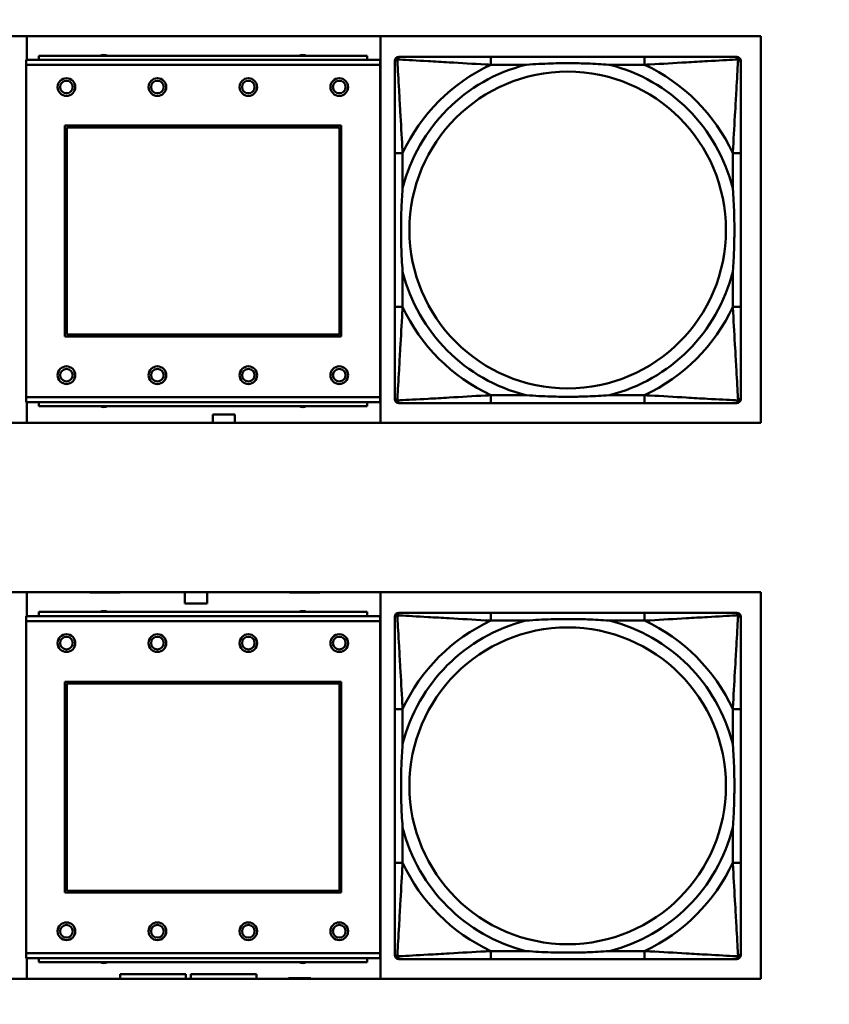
# Model space of a CAD drawing. Header units: inches. Extents: x 9.4 to 55.3, y 0.3 to 33.1.
# Tile 123 of 173: x 39.3 to 40.9, y 4.9 to 6.8. Entities that reach past the tile are written whole.
import ezdxf

# ---------------------------------------------------------------- set-up
doc = ezdxf.new("R2010")
doc.units = ezdxf.units.IN
doc.header["$MEASUREMENT"] = 0
for name, color, linetype, lineweight in [('Dimensions(ANSI)', 7, 'Continuous', 25), ('Visible Edges(ANSI)', 7, 'Continuous', 50), ('Visible Tangent Edges(ANSI)', 7, 'Continuous', 50)]:
    doc.layers.add(name, color=color, linetype=linetype, lineweight=lineweight)
doc.styles.add('Copy of DEFAULT-ANSI', font='arial.ttf')
doc.dimstyles.new('Copy of DEFAULT-ANSI-06', dxfattribs={"dimtxt": 0.5, "dimasz": 0.098425, "dimexe": 0.125, "dimexo": 0.0625, "dimgap": 0.031496, "dimtad": 0, "dimtih": 1, "dimtoh": 1, "dimrnd": 1e-08, "dimzin": 0, "dimdsep": 46, "dimtxsty": 'Copy of DEFAULT-ANSI', "dimcen": 0.09, "dimdle": 0.393701, "dimclrd": 179, "dimclre": 179, "dimclrt": 179, "dimadec": 0, "dimazin": 0, "dimtfac": 1, "dimtofl": 0, "dimtmove": 0, "dimatfit": 3, "dimfxl": 1, "dimtolj": 1, "dimtzin": 0, "dimlwd": 25, "dimlwe": 25, "dimarcsym": 0})

# ---------------------------------------------------------------- blocks, each defined once
blk = doc.blocks.new('*D5')
at = {"layer": 'Defpoints', "color": 0, "linetype": 'Continuous'}
for p in [(41.7708, 20.5106), (38.3462, 2.2827), (44.4092, 2.2827)]:
    blk.add_point(p, dxfattribs=at)
at = {"layer": 'Dimensions(ANSI)', "color": 179, "linetype": 'Continuous', "lineweight": 25}
for p, q in [((41.8333, 20.5106), (44.5342, 20.5106)), ((44.4092, 20.4121), (44.4092, 13.6007)), ((44.4092, 2.3811), (44.4092, 9.1926)), ((38.4087, 2.2827), (44.5342, 2.2827))]:
    blk.add_line(p, q, dxfattribs=at)
at = {"layer": 'Dimensions(ANSI)', "color": 179, "linetype": 'Continuous'}
for points in [[(44.3928, 20.4121), (44.4256, 20.4121), (44.4092, 20.5106)], [(44.3928, 2.3811), (44.4256, 2.3811), (44.4092, 2.2827)]]:
    blk.add_solid(points, dxfattribs=at)
at = {"layer": 'Dimensions(ANSI)', "color": 179, "linetype": 'Continuous', "lineweight": 25, "insert": (44.0888, 9.2241), "char_height": 0.5, "attachment_point": 1, "rotation": 90, "style": 'Copy of DEFAULT-ANSI'}
blk.add_mtext('\\A1;18.23 [462.99]', dxfattribs=at)

msp = doc.modelspace()

# ---------------------------------------------------------------- linework, layer by layer
at = {"layer": 'Visible Edges(ANSI)'}
for p, q in [((38.5574, 6.8165), (40.7624, 6.8165)), ((39.3092, 6.7697), (39.3092, 6.8165)), ((40.0092, 6.8165), (40.0092, 6.0515)), ((40.7624, 6.8165), (40.7624, 6.0515)), ((40.0088, 6.7697), (39.3078, 6.7697)), ((39.3078, 6.7597), (39.3078, 6.7697)), ((39.3078, 6.7597), (39.3078, 6.1027)), ((39.9833, 6.7777), (39.3333, 6.7777)), ((39.3333, 6.7697), (39.3333, 6.7777)), ((39.9833, 6.7777), (39.9833, 6.7697)), ((40.0088, 6.7697), (40.0088, 6.7597)), ((40.0088, 6.1027), (40.0088, 6.7597)), ((40.0375, 6.0987), (40.0375, 6.7679)), ((40.0454, 6.7758), (40.0493, 6.7758)), ((40.532, 6.7758), (40.2281, 6.7758)), ((40.7107, 6.7758), (40.7147, 6.7758)), ((40.7225, 6.7679), (40.7225, 6.764)), ((39.3848, 6.2227), (39.3848, 6.6397)), ((39.3848, 6.6397), (39.9318, 6.6397)), ((39.3884, 6.6361), (39.9282, 6.6361)), ((39.3884, 6.2263), (39.3884, 6.6361)), ((39.9282, 6.6361), (39.9282, 6.2263)), ((39.9318, 6.6397), (39.9318, 6.2227)), ((40.0375, 6.5853), (40.0375, 6.2813)), ((40.7225, 6.2813), (40.7225, 6.5853)), ((39.9318, 6.2227), (39.3848, 6.2227)), ((39.9282, 6.2263), (39.3884, 6.2263)), ((39.3078, 6.0927), (39.3078, 6.1027)), ((40.0088, 6.1027), (40.0088, 6.0927)), ((40.7225, 6.1026), (40.7225, 6.0987)), ((39.3078, 6.0927), (40.0088, 6.0927)), ((39.3092, 6.0515), (39.3092, 6.0927)), ((39.3333, 6.0927), (39.3333, 6.0847)), ((39.9833, 6.0847), (39.3333, 6.0847)), ((39.9833, 6.0847), (39.9833, 6.0927)), ((40.7147, 6.0908), (40.0454, 6.0908)), ((40.2281, 6.0908), (40.532, 6.0908)), ((39.6772, 6.0515), (39.6772, 6.0682)), ((39.6772, 6.0682), (39.7212, 6.0682)), ((39.7212, 6.0682), (39.7212, 6.0515)), ((40.7624, 6.0515), (38.5574, 6.0515)), ((38.5574, 5.717), (40.7624, 5.717)), ((39.3092, 5.6697), (39.3092, 5.717)), ((39.4342, 5.7162), (39.4342, 5.717)), ((39.4942, 5.7162), (39.4342, 5.7162)), ((39.4942, 5.717), (39.4942, 5.7162)), ((39.6222, 5.6942), (39.6222, 5.717)), ((39.6662, 5.717), (39.6662, 5.6942)), ((39.8292, 5.7162), (39.8292, 5.717)), ((39.8892, 5.7162), (39.8292, 5.7162)), ((39.8892, 5.717), (39.8892, 5.7162)), ((40.0092, 5.717), (40.0092, 4.952)), ((40.7624, 5.717), (40.7624, 4.952)), ((39.6662, 5.6942), (39.6222, 5.6942)), ((40.0088, 5.6697), (39.3078, 5.6697)), ((39.3078, 5.6597), (39.3078, 5.6697)), ((39.9833, 5.6777), (39.3333, 5.6777)), ((39.3333, 5.6697), (39.3333, 5.6777)), ((39.9833, 5.6777), (39.9833, 5.6697)), ((40.0088, 5.6697), (40.0088, 5.6597)), ((40.0375, 4.9991), (40.0375, 5.6684)), ((40.0454, 5.6763), (40.0493, 5.6763)), ((40.532, 5.6763), (40.2281, 5.6763)), ((40.7107, 5.6763), (40.7147, 5.6763)), ((40.7225, 5.6684), (40.7225, 5.6645)), ((39.3078, 5.6597), (39.3078, 5.0027)), ((40.0088, 5.0027), (40.0088, 5.6597)), ((39.3848, 5.1227), (39.3848, 5.5397)), ((39.3848, 5.5397), (39.9318, 5.5397)), ((39.3884, 5.5361), (39.9282, 5.5361)), ((39.3884, 5.1263), (39.3884, 5.5361)), ((39.9282, 5.5361), (39.9282, 5.1263)), ((39.9318, 5.5397), (39.9318, 5.1227)), ((40.0375, 5.4857), (40.0375, 5.1818)), ((40.7225, 5.1818), (40.7225, 5.4857)), ((39.9318, 5.1227), (39.3848, 5.1227)), ((39.9282, 5.1263), (39.3884, 5.1263)), ((39.3078, 4.9927), (39.3078, 5.0027)), ((39.3078, 4.9927), (40.0088, 4.9927)), ((39.3092, 4.952), (39.3092, 4.9927)), ((39.3333, 4.9927), (39.3333, 4.9847)), ((39.9833, 4.9847), (39.9833, 4.9927)), ((40.0088, 5.0027), (40.0088, 4.9927)), ((40.7147, 4.9912), (40.0454, 4.9912)), ((40.2281, 4.9912), (40.532, 4.9912)), ((40.7225, 5.003), (40.7225, 4.9991)), ((39.9833, 4.9847), (39.3333, 4.9847)), ((40.7624, 4.952), (38.5574, 4.952)), ((39.4942, 4.952), (39.4942, 4.9612)), ((39.4942, 4.9612), (39.6242, 4.9612)), ((39.6242, 4.9612), (39.6242, 4.952)), ((39.6342, 4.952), (39.6342, 4.9612)), ((39.6342, 4.9612), (39.7642, 4.9612)), ((39.7642, 4.9612), (39.7642, 4.952)), ((39.8272, 4.9532), (39.8712, 4.9532)), ((39.8272, 4.952), (39.8272, 4.9532)), ((39.8712, 4.9532), (39.8712, 4.952))]:
    msp.add_line(p, q, dxfattribs=at)
for centre, radius in [((39.3878, 6.7161), 0.0175), ((39.3878, 6.7161), 0.0125), ((39.5678, 6.7161), 0.0175), ((39.5678, 6.7161), 0.0125), ((39.7478, 6.7161), 0.0175), ((39.7478, 6.7161), 0.0125), ((39.9278, 6.7161), 0.0175), ((39.9278, 6.7161), 0.0125), ((39.3878, 6.1461), 0.0175), ((39.3878, 6.1461), 0.0125), ((39.5678, 6.1461), 0.0175), ((39.5678, 6.1461), 0.0125), ((39.7478, 6.1461), 0.0175), ((39.7478, 6.1461), 0.0125), ((39.9278, 6.1461), 0.0175), ((39.9278, 6.1461), 0.0125), ((39.3878, 5.6161), 0.0175), ((39.5678, 5.6161), 0.0175), ((39.7478, 5.6161), 0.0175), ((39.9278, 5.6161), 0.0175), ((39.3878, 5.6161), 0.0125), ((39.5678, 5.6161), 0.0125), ((39.7478, 5.6161), 0.0125), ((39.9278, 5.6161), 0.0125), ((39.3878, 5.0461), 0.0175), ((39.3878, 5.0461), 0.0125), ((39.5678, 5.0461), 0.0175), ((39.5678, 5.0461), 0.0125), ((39.7478, 5.0461), 0.0175), ((39.7478, 5.0461), 0.0125), ((39.9278, 5.0461), 0.0175), ((39.9278, 5.0461), 0.0125)]:
    msp.add_circle(centre, radius, dxfattribs=at)
for centre, radius, start, end in [((39.4617, 6.7621), 0.0175, 63.5005, 116.4995), ((39.8554, 6.7621), 0.0175, 63.5005, 116.4995), ((40.0454, 6.7679), 0.00787, 90, 180), ((40.0493, 6.764), 0.0118, 90, 180), ((40.7107, 6.764), 0.0118, 0, 90), ((40.7147, 6.7679), 0.00787, 0, 90), ((40.0493, 6.1026), 0.0118, 180, 270), ((40.0454, 6.0987), 0.00787, 180, 270), ((40.7107, 6.1026), 0.0118, 270, 360), ((40.7147, 6.0987), 0.00787, 270, 0), ((39.4617, 6.1006), 0.0175, 245.4758, 294.5242), ((39.8554, 6.1006), 0.0175, 245.4758, 294.5242), ((39.4617, 5.6621), 0.0175, 63.5005, 116.4995), ((39.8554, 5.6621), 0.0175, 63.5005, 116.4995), ((40.0454, 5.6684), 0.00787, 90, 180), ((40.0493, 5.6645), 0.0118, 90, 180), ((40.7107, 5.6645), 0.0118, 0, 90), ((40.7147, 5.6684), 0.00787, 0, 90), ((40.0493, 5.003), 0.0118, 180, 270), ((40.0454, 4.9991), 0.00787, 180, 270), ((40.7107, 5.003), 0.0118, 270, 360), ((40.7147, 4.9991), 0.00787, 270, 0), ((39.4617, 5.0006), 0.0175, 245.4758, 294.5242), ((39.8554, 5.0006), 0.0175, 245.4758, 294.5242)]:
    msp.add_arc(centre, radius, start, end, dxfattribs=at)
for points, knots in [([(40.0375, 6.764), (40.0375, 6.7491), (40.0375, 6.7075), (40.0375, 6.6669), (40.0375, 6.6403), (40.0375, 6.6125), (40.0375, 6.5853)], [-0.5252205, -0.5252205, -0.5252205, -0.5252205, -0.20743, -0.20743, -0.20743, 0, 0, 0, 0]), ([(40.2281, 6.7758), (40.2245, 6.7758), (40.2209, 6.7758), (40.2173, 6.7758), (40.1841, 6.7758), (40.1504, 6.7758), (40.1195, 6.7758), (40.0926, 6.7758), (40.067, 6.7758), (40.0536, 6.7758), (40.052, 6.7758), (40.0506, 6.7758), (40.0493, 6.7758)], [0, 0, 0, 0, 0.0272471, 0.0272471, 0.0272471, 0.2790553, 0.2790553, 0.2790553, 0.4988354, 0.4988354, 0.4988354, 0.5252205, 0.5252205, 0.5252205, 0.5252205]), ([(40.2973, 6.7601), (40.2977, 6.7601), (40.2982, 6.7601), (40.3147, 6.7614), (40.3307, 6.7622), (40.3537, 6.7629), (40.3604, 6.7631), (40.3695, 6.7632), (40.372, 6.7632), (40.3761, 6.7632), (40.3777, 6.7632), (40.3808, 6.7632), (40.3824, 6.7632), (40.3859, 6.7632), (40.388, 6.7632), (40.3942, 6.7632), (40.3983, 6.7631), (40.408, 6.7629), (40.4136, 6.7627), (40.4334, 6.762), (40.4474, 6.7612), (40.4619, 6.7601), (40.4623, 6.7601), (40.4628, 6.7601)], [-0.416114, -0.416114, -0.416114, -0.416114, -0.4127691, -0.4127691, -0.2896446, -0.2896446, -0.2388934, -0.2388934, -0.2201881, -0.2201881, -0.2080204, -0.2080204, -0.196499, -0.196499, -0.1809939, -0.1809939, -0.149741, -0.149741, -0.1073162, -0.1073162, 0, 0, 0.0033356, 0.0033356, 0.0033356, 0.0033356]), ([(40.7107, 6.7758), (40.6958, 6.7758), (40.6542, 6.7758), (40.6136, 6.7758), (40.5871, 6.7758), (40.5592, 6.7758), (40.532, 6.7758)], [-0.5252205, -0.5252205, -0.5252205, -0.5252205, -0.20743, -0.20743, -0.20743, 0, 0, 0, 0]), ([(40.7225, 6.5853), (40.7225, 6.5888), (40.7225, 6.5924), (40.7225, 6.596), (40.7225, 6.6292), (40.7225, 6.6629), (40.7225, 6.6938), (40.7225, 6.7207), (40.7225, 6.7463), (40.7225, 6.7597), (40.7225, 6.7613), (40.7225, 6.7628), (40.7225, 6.764)], [0, 0, 0, 0, 0.0272471, 0.0272471, 0.0272471, 0.2790553, 0.2790553, 0.2790553, 0.4988354, 0.4988354, 0.4988354, 0.5252205, 0.5252205, 0.5252205, 0.5252205]), ([(40.0533, 6.3506), (40.0532, 6.351), (40.0532, 6.3514), (40.0519, 6.3679), (40.0511, 6.384), (40.0504, 6.407), (40.0502, 6.4136), (40.0501, 6.4228), (40.0501, 6.4253), (40.0501, 6.4294), (40.0501, 6.431), (40.0501, 6.4341), (40.0501, 6.4356), (40.0501, 6.4392), (40.0501, 6.4413), (40.0502, 6.4474), (40.0502, 6.4516), (40.0504, 6.4613), (40.0506, 6.4669), (40.0513, 6.4867), (40.0521, 6.5007), (40.0532, 6.5152), (40.0532, 6.5156), (40.0533, 6.5161)], [-0.416114, -0.416114, -0.416114, -0.416114, -0.4127691, -0.4127691, -0.2896446, -0.2896446, -0.2388934, -0.2388934, -0.2201881, -0.2201881, -0.2080204, -0.2080204, -0.196499, -0.196499, -0.1809939, -0.1809939, -0.149741, -0.149741, -0.1073162, -0.1073162, 0, 0, 0.0033356, 0.0033356, 0.0033356, 0.0033356]), ([(40.7068, 6.5161), (40.7068, 6.5156), (40.7069, 6.5152), (40.7081, 6.4987), (40.709, 6.4826), (40.7097, 6.4597), (40.7098, 6.453), (40.7099, 6.4438), (40.7099, 6.4413), (40.71, 6.4372), (40.71, 6.4356), (40.71, 6.4325), (40.71, 6.431), (40.71, 6.4274), (40.7099, 6.4254), (40.7099, 6.4192), (40.7098, 6.415), (40.7096, 6.4053), (40.7095, 6.3997), (40.7087, 6.38), (40.708, 6.3659), (40.7069, 6.3514), (40.7068, 6.351), (40.7068, 6.3506)], [-0.416114, -0.416114, -0.416114, -0.416114, -0.4127691, -0.4127691, -0.2896446, -0.2896446, -0.2388934, -0.2388934, -0.2201881, -0.2201881, -0.2080204, -0.2080204, -0.196499, -0.196499, -0.1809939, -0.1809939, -0.149741, -0.149741, -0.1073162, -0.1073162, 0, 0, 0.0033356, 0.0033356, 0.0033356, 0.0033356]), ([(40.0375, 6.2813), (40.0375, 6.2541), (40.0375, 6.2263), (40.0375, 6.1997), (40.0375, 6.1591), (40.0375, 6.1175), (40.0375, 6.1026)], [3.9382945, 3.9382945, 3.9382945, 3.9382945, 4.1457245, 4.1457245, 4.1457245, 4.463515, 4.463515, 4.463515, 4.463515]), ([(40.7225, 6.1026), (40.7225, 6.1175), (40.7225, 6.1591), (40.7225, 6.1997), (40.7225, 6.2263), (40.7225, 6.2541), (40.7225, 6.2813)], [-0.5252205, -0.5252205, -0.5252205, -0.5252205, -0.20743, -0.20743, -0.20743, 0, 0, 0, 0]), ([(40.4628, 6.1065), (40.4623, 6.1065), (40.4619, 6.1065), (40.4474, 6.1054), (40.4334, 6.1046), (40.4136, 6.1039), (40.408, 6.1037), (40.3983, 6.1035), (40.3942, 6.1034), (40.388, 6.1034), (40.3859, 6.1034), (40.3824, 6.1034), (40.3808, 6.1034), (40.3777, 6.1034), (40.3761, 6.1034), (40.372, 6.1034), (40.3695, 6.1034), (40.3604, 6.1035), (40.3537, 6.1037), (40.3307, 6.1044), (40.3147, 6.1052), (40.2982, 6.1065), (40.2977, 6.1065), (40.2973, 6.1065)], [-0.4149464, -0.4149464, -0.4149464, -0.4149464, -0.41162, -0.41162, -0.3046026, -0.3046026, -0.2622958, -0.2622958, -0.23113, -0.23113, -0.215668, -0.215668, -0.2041787, -0.2041787, -0.1920448, -0.1920448, -0.1733916, -0.1733916, -0.1227817, -0.1227817, 0, 0, 0.0033356, 0.0033356, 0.0033356, 0.0033356]), ([(40.0493, 6.0908), (40.0642, 6.0908), (40.1058, 6.0908), (40.1465, 6.0908), (40.173, 6.0908), (40.2008, 6.0908), (40.2281, 6.0908)], [-0.5252205, -0.5252205, -0.5252205, -0.5252205, -0.20743, -0.20743, -0.20743, 0, 0, 0, 0]), ([(40.532, 6.0908), (40.5592, 6.0908), (40.5871, 6.0908), (40.6136, 6.0908), (40.6542, 6.0908), (40.6958, 6.0908), (40.7107, 6.0908)], [3.9382945, 3.9382945, 3.9382945, 3.9382945, 4.1457245, 4.1457245, 4.1457245, 4.463515, 4.463515, 4.463515, 4.463515]), ([(40.2281, 5.6763), (40.2245, 5.6763), (40.2209, 5.6763), (40.2173, 5.6763), (40.1841, 5.6763), (40.1504, 5.6763), (40.1195, 5.6763), (40.0926, 5.6763), (40.067, 5.6763), (40.0536, 5.6763), (40.052, 5.6763), (40.0506, 5.6763), (40.0493, 5.6763)], [0, 0, 0, 0, 0.0272471, 0.0272471, 0.0272471, 0.2790553, 0.2790553, 0.2790553, 0.4988354, 0.4988354, 0.4988354, 0.5252205, 0.5252205, 0.5252205, 0.5252205]), ([(40.7107, 5.6763), (40.6958, 5.6763), (40.6542, 5.6763), (40.6136, 5.6763), (40.5871, 5.6763), (40.5592, 5.6763), (40.532, 5.6763)], [-0.5252205, -0.5252205, -0.5252205, -0.5252205, -0.20743, -0.20743, -0.20743, 0, 0, 0, 0]), ([(40.0375, 5.6645), (40.0375, 5.6496), (40.0375, 5.608), (40.0375, 5.5673), (40.0375, 5.5408), (40.0375, 5.5129), (40.0375, 5.4857)], [-0.5252205, -0.5252205, -0.5252205, -0.5252205, -0.20743, -0.20743, -0.20743, 0, 0, 0, 0]), ([(40.2973, 5.6605), (40.2977, 5.6606), (40.2982, 5.6606), (40.3147, 5.6618), (40.3307, 5.6627), (40.3537, 5.6634), (40.3604, 5.6635), (40.3695, 5.6637), (40.372, 5.6637), (40.3761, 5.6637), (40.3777, 5.6637), (40.3808, 5.6637), (40.3824, 5.6637), (40.3859, 5.6637), (40.388, 5.6637), (40.3942, 5.6636), (40.3983, 5.6636), (40.408, 5.6633), (40.4136, 5.6632), (40.4334, 5.6625), (40.4474, 5.6617), (40.4619, 5.6606), (40.4623, 5.6606), (40.4628, 5.6605)], [-0.416114, -0.416114, -0.416114, -0.416114, -0.4127691, -0.4127691, -0.2896446, -0.2896446, -0.2388934, -0.2388934, -0.2201881, -0.2201881, -0.2080204, -0.2080204, -0.196499, -0.196499, -0.1809939, -0.1809939, -0.149741, -0.149741, -0.1073162, -0.1073162, 0, 0, 0.0033356, 0.0033356, 0.0033356, 0.0033356]), ([(40.7225, 5.4857), (40.7225, 5.4893), (40.7225, 5.4929), (40.7225, 5.4965), (40.7225, 5.5297), (40.7225, 5.5634), (40.7225, 5.5943), (40.7225, 5.6212), (40.7225, 5.6467), (40.7225, 5.6602), (40.7225, 5.6618), (40.7225, 5.6632), (40.7225, 5.6645)], [0, 0, 0, 0, 0.0272471, 0.0272471, 0.0272471, 0.2790553, 0.2790553, 0.2790553, 0.4988354, 0.4988354, 0.4988354, 0.5252205, 0.5252205, 0.5252205, 0.5252205]), ([(40.0533, 5.251), (40.0532, 5.2514), (40.0532, 5.2519), (40.0519, 5.2684), (40.0511, 5.2844), (40.0504, 5.3074), (40.0502, 5.3141), (40.0501, 5.3233), (40.0501, 5.3257), (40.0501, 5.3298), (40.0501, 5.3314), (40.0501, 5.3346), (40.0501, 5.3361), (40.0501, 5.3397), (40.0501, 5.3417), (40.0502, 5.3479), (40.0502, 5.352), (40.0504, 5.3617), (40.0506, 5.3673), (40.0513, 5.3871), (40.0521, 5.4011), (40.0532, 5.4156), (40.0532, 5.4161), (40.0533, 5.4165)], [-0.416114, -0.416114, -0.416114, -0.416114, -0.4127691, -0.4127691, -0.2896446, -0.2896446, -0.2388934, -0.2388934, -0.2201881, -0.2201881, -0.2080204, -0.2080204, -0.196499, -0.196499, -0.1809939, -0.1809939, -0.149741, -0.149741, -0.1073162, -0.1073162, 0, 0, 0.0033356, 0.0033356, 0.0033356, 0.0033356]), ([(40.7068, 5.4165), (40.7068, 5.4161), (40.7069, 5.4156), (40.7081, 5.3991), (40.709, 5.3831), (40.7097, 5.3601), (40.7098, 5.3534), (40.7099, 5.3442), (40.7099, 5.3418), (40.71, 5.3377), (40.71, 5.3361), (40.71, 5.3329), (40.71, 5.3314), (40.71, 5.3279), (40.7099, 5.3258), (40.7099, 5.3196), (40.7098, 5.3155), (40.7096, 5.3058), (40.7095, 5.3002), (40.7087, 5.2804), (40.708, 5.2664), (40.7069, 5.2519), (40.7068, 5.2514), (40.7068, 5.251)], [-0.416114, -0.416114, -0.416114, -0.416114, -0.4127691, -0.4127691, -0.2896446, -0.2896446, -0.2388934, -0.2388934, -0.2201881, -0.2201881, -0.2080204, -0.2080204, -0.196499, -0.196499, -0.1809939, -0.1809939, -0.149741, -0.149741, -0.1073162, -0.1073162, 0, 0, 0.0033356, 0.0033356, 0.0033356, 0.0033356]), ([(40.0375, 5.1818), (40.0375, 5.1546), (40.0375, 5.1267), (40.0375, 5.1002), (40.0375, 5.0595), (40.0375, 5.0179), (40.0375, 5.003)], [3.9382945, 3.9382945, 3.9382945, 3.9382945, 4.1457245, 4.1457245, 4.1457245, 4.463515, 4.463515, 4.463515, 4.463515]), ([(40.7225, 5.003), (40.7225, 5.0179), (40.7225, 5.0595), (40.7225, 5.1002), (40.7225, 5.1267), (40.7225, 5.1546), (40.7225, 5.1818)], [-0.5252205, -0.5252205, -0.5252205, -0.5252205, -0.20743, -0.20743, -0.20743, 0, 0, 0, 0]), ([(40.4628, 5.007), (40.4623, 5.007), (40.4619, 5.0069), (40.4474, 5.0058), (40.4334, 5.005), (40.4136, 5.0043), (40.408, 5.0042), (40.3983, 5.004), (40.3942, 5.0039), (40.388, 5.0038), (40.3859, 5.0038), (40.3824, 5.0038), (40.3808, 5.0038), (40.3777, 5.0038), (40.3761, 5.0038), (40.372, 5.0038), (40.3695, 5.0039), (40.3604, 5.004), (40.3537, 5.0041), (40.3307, 5.0048), (40.3147, 5.0057), (40.2982, 5.0069), (40.2977, 5.007), (40.2973, 5.007)], [-0.4149464, -0.4149464, -0.4149464, -0.4149464, -0.41162, -0.41162, -0.3046026, -0.3046026, -0.2622958, -0.2622958, -0.23113, -0.23113, -0.215668, -0.215668, -0.2041787, -0.2041787, -0.1920448, -0.1920448, -0.1733916, -0.1733916, -0.1227817, -0.1227817, 0, 0, 0.0033356, 0.0033356, 0.0033356, 0.0033356]), ([(40.0493, 4.9912), (40.0642, 4.9912), (40.1058, 4.9912), (40.1465, 4.9912), (40.173, 4.9912), (40.2008, 4.9912), (40.2281, 4.9912)], [-0.5252205, -0.5252205, -0.5252205, -0.5252205, -0.20743, -0.20743, -0.20743, 0, 0, 0, 0]), ([(40.532, 4.9912), (40.5592, 4.9912), (40.5871, 4.9912), (40.6136, 4.9912), (40.6542, 4.9912), (40.6958, 4.9912), (40.7107, 4.9912)], [3.9382945, 3.9382945, 3.9382945, 3.9382945, 4.1457245, 4.1457245, 4.1457245, 4.463515, 4.463515, 4.463515, 4.463515])]:
    msp.add_open_spline(points, degree=3, knots=knots, dxfattribs=at)
at = {"layer": 'Visible Tangent Edges(ANSI)'}
for p, q in [((39.3078, 6.7597), (40.0088, 6.7597)), ((40.2281, 6.7758), (40.2281, 6.7601)), ((40.2281, 6.7601), (40.2973, 6.7601)), ((40.4628, 6.7601), (40.532, 6.7601)), ((40.532, 6.7758), (40.532, 6.7601)), ((40.0533, 6.5853), (40.0375, 6.5853)), ((40.0533, 6.5161), (40.0533, 6.5853)), ((40.7225, 6.5853), (40.7068, 6.5853)), ((40.7068, 6.5853), (40.7068, 6.5161)), ((40.0533, 6.2813), (40.0533, 6.3506)), ((40.7068, 6.3506), (40.7068, 6.2813)), ((40.0533, 6.2813), (40.0375, 6.2813)), ((40.7225, 6.2813), (40.7068, 6.2813)), ((40.0088, 6.1027), (39.3078, 6.1027)), ((40.2281, 6.1065), (40.2281, 6.0908)), ((40.2973, 6.1065), (40.2281, 6.1065)), ((40.532, 6.1065), (40.4628, 6.1065)), ((40.532, 6.1065), (40.532, 6.0908)), ((40.2281, 5.6763), (40.2281, 5.6605)), ((40.532, 5.6763), (40.532, 5.6605)), ((39.3078, 5.6597), (40.0088, 5.6597)), ((40.2281, 5.6605), (40.2973, 5.6605)), ((40.4628, 5.6605), (40.532, 5.6605)), ((40.0533, 5.4857), (40.0375, 5.4857)), ((40.0533, 5.4165), (40.0533, 5.4857)), ((40.7225, 5.4857), (40.7068, 5.4857)), ((40.7068, 5.4857), (40.7068, 5.4165)), ((40.0533, 5.1818), (40.0533, 5.251)), ((40.7068, 5.251), (40.7068, 5.1818)), ((40.0533, 5.1818), (40.0375, 5.1818)), ((40.7225, 5.1818), (40.7068, 5.1818)), ((40.2281, 5.007), (40.2281, 4.9912)), ((40.2973, 5.007), (40.2281, 5.007)), ((40.532, 5.007), (40.4628, 5.007)), ((40.532, 5.007), (40.532, 4.9912)), ((40.0088, 5.0027), (39.3078, 5.0027))]:
    msp.add_line(p, q, dxfattribs=at)
for centre in [(40.38, 6.4333), (40.38, 5.3338)]:
    msp.add_circle(centre, 0.3133, dxfattribs=at)
for centre, radius, start, end in [((40.38, 6.4333), 0.3371, 104.2103, 165.7897), ((40.38, 6.4333), 0.3604, 114.9407, 155.0593), ((40.38, 6.4333), 0.3371, 14.2103, 75.7897), ((40.38, 6.4333), 0.3604, 24.9407, 65.0593), ((40.38, 6.4333), 0.3371, 194.2103, 255.7897), ((40.38, 6.4333), 0.3371, 284.2103, 345.7897), ((40.38, 6.4333), 0.3604, 204.9407, 245.0593), ((40.38, 6.4333), 0.3604, 294.9407, 335.0593), ((40.38, 5.3338), 0.3371, 104.2103, 165.7897), ((40.38, 5.3338), 0.3604, 114.9407, 155.0593), ((40.38, 5.3338), 0.3371, 14.2103, 75.7897), ((40.38, 5.3338), 0.3604, 24.9407, 65.0593), ((40.38, 5.3338), 0.3371, 194.2103, 255.7897), ((40.38, 5.3338), 0.3371, 284.2103, 345.7897), ((40.38, 5.3338), 0.3604, 204.9407, 245.0593), ((40.38, 5.3338), 0.3604, 294.9407, 335.0593)]:
    msp.add_arc(centre, radius, start, end, dxfattribs=at)
for points, knots in [([(40.0375, 6.764), (40.0375, 6.7646), (40.0376, 6.7652), (40.0378, 6.7662), (40.038, 6.7666), (40.0383, 6.7673), (40.0385, 6.7675), (40.0387, 6.7679), (40.0388, 6.768), (40.0392, 6.7684), (40.0394, 6.7687), (40.0401, 6.7693), (40.0406, 6.7696), (40.0417, 6.7701), (40.0422, 6.7704), (40.0428, 6.7705)], [-0.02627331, -0.02627331, -0.02627331, -0.02627331, -0.02158775, -0.02158775, -0.01736415, -0.01736415, -0.0147244, -0.0147244, -0.01307456, -0.01307456, -0.00977487, -0.00977487, -0.00449537, -0.00449537, 0.00012419, 0.00012419, 0.00012419, 0.00012419]), ([(40.0428, 6.7705), (40.043, 6.7711), (40.0432, 6.7717), (40.0437, 6.7727), (40.0441, 6.7732), (40.0447, 6.7739), (40.0449, 6.7742), (40.0453, 6.7745), (40.0455, 6.7746), (40.0458, 6.7749), (40.0461, 6.775), (40.0467, 6.7753), (40.0472, 6.7755), (40.0482, 6.7757), (40.0487, 6.7758), (40.0493, 6.7758)], [-0.00012419, -0.00012419, -0.00012419, -0.00012419, 0.00449537, 0.00449537, 0.00977487, 0.00977487, 0.01307456, 0.01307456, 0.0147244, 0.0147244, 0.01736415, 0.01736415, 0.02158775, 0.02158775, 0.02627331, 0.02627331, 0.02627331, 0.02627331]), ([(40.0533, 6.5853), (40.0531, 6.589), (40.0528, 6.5928), (40.0513, 6.6201), (40.0499, 6.6443), (40.0477, 6.6822), (40.0469, 6.6962), (40.0449, 6.7315), (40.0438, 6.7516), (40.043, 6.767), (40.0429, 6.7688), (40.0428, 6.7705)], [0, 0, 0, 0, 0.0278591, 0.0278591, 0.201273, 0.201273, 0.3066357, 0.3066357, 0.475216, 0.475216, 0.5007189, 0.5007189, 0.5007189, 0.5007189]), ([(40.0428, 6.7705), (40.0445, 6.7704), (40.0463, 6.7704), (40.0618, 6.7695), (40.0819, 6.7685), (40.1171, 6.7665), (40.1312, 6.7656), (40.169, 6.7634), (40.1932, 6.762), (40.2205, 6.7605), (40.2243, 6.7603), (40.2281, 6.7601)], [-0.5007189, -0.5007189, -0.5007189, -0.5007189, -0.475216, -0.475216, -0.3066357, -0.3066357, -0.201273, -0.201273, -0.0278591, -0.0278591, 0, 0, 0, 0]), ([(40.532, 6.7601), (40.5357, 6.7603), (40.5395, 6.7605), (40.5669, 6.762), (40.591, 6.7634), (40.6289, 6.7656), (40.6429, 6.7665), (40.6782, 6.7685), (40.6983, 6.7695), (40.7137, 6.7704), (40.7156, 6.7704), (40.7173, 6.7705)], [0, 0, 0, 0, 0.0278591, 0.0278591, 0.201273, 0.201273, 0.3066357, 0.3066357, 0.475216, 0.475216, 0.5007189, 0.5007189, 0.5007189, 0.5007189]), ([(40.7173, 6.7705), (40.7172, 6.7688), (40.7171, 6.767), (40.7163, 6.7516), (40.7152, 6.7315), (40.7132, 6.6962), (40.7124, 6.6822), (40.7102, 6.6443), (40.7087, 6.6201), (40.7072, 6.5928), (40.707, 6.589), (40.7068, 6.5853)], [-0.5007189, -0.5007189, -0.5007189, -0.5007189, -0.475216, -0.475216, -0.3066357, -0.3066357, -0.201273, -0.201273, -0.0278591, -0.0278591, 0, 0, 0, 0]), ([(40.7107, 6.7758), (40.7113, 6.7758), (40.7119, 6.7757), (40.7129, 6.7755), (40.7133, 6.7753), (40.714, 6.775), (40.7142, 6.7749), (40.7146, 6.7746), (40.7147, 6.7745), (40.7151, 6.7742), (40.7154, 6.7739), (40.716, 6.7732), (40.7163, 6.7727), (40.7169, 6.7717), (40.7171, 6.7711), (40.7173, 6.7705)], [-0.02627331, -0.02627331, -0.02627331, -0.02627331, -0.02158775, -0.02158775, -0.01736415, -0.01736415, -0.0147244, -0.0147244, -0.01307456, -0.01307456, -0.00977487, -0.00977487, -0.00449537, -0.00449537, 0.00012419, 0.00012419, 0.00012419, 0.00012419]), ([(40.7173, 6.7705), (40.7178, 6.7704), (40.7184, 6.7701), (40.7194, 6.7696), (40.7199, 6.7693), (40.7206, 6.7687), (40.7209, 6.7684), (40.7212, 6.768), (40.7213, 6.7679), (40.7216, 6.7675), (40.7217, 6.7673), (40.7221, 6.7666), (40.7222, 6.7662), (40.7225, 6.7652), (40.7225, 6.7646), (40.7225, 6.764)], [-0.00012419, -0.00012419, -0.00012419, -0.00012419, 0.00449537, 0.00449537, 0.00977487, 0.00977487, 0.01307456, 0.01307456, 0.0147244, 0.0147244, 0.01736415, 0.01736415, 0.02158775, 0.02158775, 0.02627331, 0.02627331, 0.02627331, 0.02627331]), ([(40.0428, 6.0961), (40.0429, 6.0978), (40.043, 6.0996), (40.0438, 6.115), (40.0449, 6.1352), (40.0469, 6.1704), (40.0477, 6.1844), (40.0499, 6.2223), (40.0513, 6.2465), (40.0528, 6.2738), (40.0531, 6.2776), (40.0533, 6.2813)], [-4.4390134, -4.4390134, -4.4390134, -4.4390134, -4.4135105, -4.4135105, -4.2449302, -4.2449302, -4.1395675, -4.1395675, -3.9661536, -3.9661536, -3.9382945, -3.9382945, -3.9382945, -3.9382945]), ([(40.7068, 6.2813), (40.707, 6.2776), (40.7072, 6.2738), (40.7087, 6.2465), (40.7102, 6.2223), (40.7124, 6.1844), (40.7132, 6.1704), (40.7152, 6.1352), (40.7163, 6.115), (40.7171, 6.0996), (40.7172, 6.0978), (40.7173, 6.0961)], [0, 0, 0, 0, 0.0278591, 0.0278591, 0.201273, 0.201273, 0.3066357, 0.3066357, 0.475216, 0.475216, 0.5007189, 0.5007189, 0.5007189, 0.5007189]), ([(40.0428, 6.0961), (40.0422, 6.0962), (40.0417, 6.0965), (40.0406, 6.097), (40.0401, 6.0973), (40.0394, 6.0979), (40.0392, 6.0982), (40.0388, 6.0986), (40.0387, 6.0987), (40.0385, 6.0991), (40.0383, 6.0994), (40.038, 6.1), (40.0378, 6.1004), (40.0376, 6.1014), (40.0375, 6.102), (40.0375, 6.1026)], [-0.00012419, -0.00012419, -0.00012419, -0.00012419, 0.00449537, 0.00449537, 0.00977487, 0.00977487, 0.01307456, 0.01307456, 0.0147244, 0.0147244, 0.01736415, 0.01736415, 0.02158775, 0.02158775, 0.02627331, 0.02627331, 0.02627331, 0.02627331]), ([(40.2281, 6.1065), (40.2243, 6.1063), (40.2205, 6.1061), (40.1932, 6.1046), (40.169, 6.1032), (40.1312, 6.101), (40.1171, 6.1001), (40.0819, 6.0982), (40.0618, 6.0971), (40.0463, 6.0963), (40.0445, 6.0962), (40.0428, 6.0961)], [0, 0, 0, 0, 0.0278591, 0.0278591, 0.201273, 0.201273, 0.3066357, 0.3066357, 0.475216, 0.475216, 0.5007189, 0.5007189, 0.5007189, 0.5007189]), ([(40.0493, 6.0908), (40.0487, 6.0908), (40.0482, 6.0909), (40.0472, 6.0911), (40.0467, 6.0913), (40.0461, 6.0916), (40.0458, 6.0917), (40.0455, 6.092), (40.0453, 6.0921), (40.0449, 6.0924), (40.0447, 6.0927), (40.0441, 6.0934), (40.0437, 6.0939), (40.0432, 6.0949), (40.043, 6.0955), (40.0428, 6.0961)], [-0.02627331, -0.02627331, -0.02627331, -0.02627331, -0.02158775, -0.02158775, -0.01736415, -0.01736415, -0.0147244, -0.0147244, -0.01307456, -0.01307456, -0.00977487, -0.00977487, -0.00449537, -0.00449537, 0.00012419, 0.00012419, 0.00012419, 0.00012419]), ([(40.7173, 6.0961), (40.7156, 6.0962), (40.7137, 6.0963), (40.6983, 6.0971), (40.6782, 6.0982), (40.6429, 6.1001), (40.6289, 6.101), (40.591, 6.1032), (40.5669, 6.1046), (40.5395, 6.1061), (40.5357, 6.1063), (40.532, 6.1065)], [-4.4390134, -4.4390134, -4.4390134, -4.4390134, -4.4135105, -4.4135105, -4.2449302, -4.2449302, -4.1395675, -4.1395675, -3.9661536, -3.9661536, -3.9382945, -3.9382945, -3.9382945, -3.9382945]), ([(40.7173, 6.0961), (40.7171, 6.0955), (40.7169, 6.0949), (40.7163, 6.0939), (40.716, 6.0934), (40.7154, 6.0927), (40.7151, 6.0924), (40.7147, 6.0921), (40.7146, 6.092), (40.7142, 6.0917), (40.714, 6.0916), (40.7133, 6.0913), (40.7129, 6.0911), (40.7119, 6.0909), (40.7113, 6.0908), (40.7107, 6.0908)], [-0.00012419, -0.00012419, -0.00012419, -0.00012419, 0.00449537, 0.00449537, 0.00977487, 0.00977487, 0.01307456, 0.01307456, 0.0147244, 0.0147244, 0.01736415, 0.01736415, 0.02158775, 0.02158775, 0.02627331, 0.02627331, 0.02627331, 0.02627331]), ([(40.7225, 6.1026), (40.7225, 6.102), (40.7225, 6.1014), (40.7222, 6.1004), (40.7221, 6.1), (40.7217, 6.0994), (40.7216, 6.0991), (40.7213, 6.0987), (40.7212, 6.0986), (40.7209, 6.0982), (40.7206, 6.0979), (40.7199, 6.0973), (40.7194, 6.097), (40.7184, 6.0965), (40.7178, 6.0962), (40.7173, 6.0961)], [-0.02627331, -0.02627331, -0.02627331, -0.02627331, -0.02158775, -0.02158775, -0.01736415, -0.01736415, -0.0147244, -0.0147244, -0.01307456, -0.01307456, -0.00977487, -0.00977487, -0.00449537, -0.00449537, 0.00012419, 0.00012419, 0.00012419, 0.00012419]), ([(40.0375, 5.6645), (40.0375, 5.6651), (40.0376, 5.6656), (40.0378, 5.6666), (40.038, 5.667), (40.0383, 5.6677), (40.0385, 5.6679), (40.0387, 5.6683), (40.0388, 5.6685), (40.0392, 5.6689), (40.0394, 5.6691), (40.0401, 5.6697), (40.0406, 5.6701), (40.0417, 5.6706), (40.0422, 5.6708), (40.0428, 5.671)], [-0.02627331, -0.02627331, -0.02627331, -0.02627331, -0.02158775, -0.02158775, -0.01736415, -0.01736415, -0.0147244, -0.0147244, -0.01307456, -0.01307456, -0.00977487, -0.00977487, -0.00449537, -0.00449537, 0.00012419, 0.00012419, 0.00012419, 0.00012419]), ([(40.0428, 5.671), (40.043, 5.6716), (40.0432, 5.6721), (40.0437, 5.6732), (40.0441, 5.6737), (40.0447, 5.6744), (40.0449, 5.6746), (40.0453, 5.6749), (40.0455, 5.6751), (40.0458, 5.6753), (40.0461, 5.6755), (40.0467, 5.6758), (40.0472, 5.676), (40.0482, 5.6762), (40.0487, 5.6763), (40.0493, 5.6763)], [-0.00012419, -0.00012419, -0.00012419, -0.00012419, 0.00449537, 0.00449537, 0.00977487, 0.00977487, 0.01307456, 0.01307456, 0.0147244, 0.0147244, 0.01736415, 0.01736415, 0.02158775, 0.02158775, 0.02627331, 0.02627331, 0.02627331, 0.02627331]), ([(40.0533, 5.4857), (40.0531, 5.4895), (40.0528, 5.4932), (40.0513, 5.5206), (40.0499, 5.5448), (40.0477, 5.5826), (40.0469, 5.5967), (40.0449, 5.6319), (40.0438, 5.652), (40.043, 5.6675), (40.0429, 5.6693), (40.0428, 5.671)], [0, 0, 0, 0, 0.0278591, 0.0278591, 0.201273, 0.201273, 0.3066357, 0.3066357, 0.475216, 0.475216, 0.5007189, 0.5007189, 0.5007189, 0.5007189]), ([(40.0428, 5.671), (40.0445, 5.6709), (40.0463, 5.6708), (40.0618, 5.67), (40.0819, 5.6689), (40.1171, 5.6669), (40.1312, 5.6661), (40.169, 5.6639), (40.1932, 5.6625), (40.2205, 5.6609), (40.2243, 5.6607), (40.2281, 5.6605)], [-0.5007189, -0.5007189, -0.5007189, -0.5007189, -0.475216, -0.475216, -0.3066357, -0.3066357, -0.201273, -0.201273, -0.0278591, -0.0278591, 0, 0, 0, 0]), ([(40.532, 5.6605), (40.5357, 5.6607), (40.5395, 5.6609), (40.5669, 5.6625), (40.591, 5.6639), (40.6289, 5.6661), (40.6429, 5.6669), (40.6782, 5.6689), (40.6983, 5.67), (40.7137, 5.6708), (40.7156, 5.6709), (40.7173, 5.671)], [0, 0, 0, 0, 0.0278591, 0.0278591, 0.201273, 0.201273, 0.3066357, 0.3066357, 0.475216, 0.475216, 0.5007189, 0.5007189, 0.5007189, 0.5007189]), ([(40.7173, 5.671), (40.7172, 5.6693), (40.7171, 5.6675), (40.7163, 5.652), (40.7152, 5.6319), (40.7132, 5.5967), (40.7124, 5.5826), (40.7102, 5.5448), (40.7087, 5.5206), (40.7072, 5.4932), (40.707, 5.4895), (40.7068, 5.4857)], [-0.5007189, -0.5007189, -0.5007189, -0.5007189, -0.475216, -0.475216, -0.3066357, -0.3066357, -0.201273, -0.201273, -0.0278591, -0.0278591, 0, 0, 0, 0]), ([(40.7107, 5.6763), (40.7113, 5.6763), (40.7119, 5.6762), (40.7129, 5.676), (40.7133, 5.6758), (40.714, 5.6755), (40.7142, 5.6753), (40.7146, 5.6751), (40.7147, 5.6749), (40.7151, 5.6746), (40.7154, 5.6744), (40.716, 5.6737), (40.7163, 5.6732), (40.7169, 5.6721), (40.7171, 5.6716), (40.7173, 5.671)], [-0.02627331, -0.02627331, -0.02627331, -0.02627331, -0.02158775, -0.02158775, -0.01736415, -0.01736415, -0.0147244, -0.0147244, -0.01307456, -0.01307456, -0.00977487, -0.00977487, -0.00449537, -0.00449537, 0.00012419, 0.00012419, 0.00012419, 0.00012419]), ([(40.7173, 5.671), (40.7178, 5.6708), (40.7184, 5.6706), (40.7194, 5.6701), (40.7199, 5.6697), (40.7206, 5.6691), (40.7209, 5.6689), (40.7212, 5.6685), (40.7213, 5.6683), (40.7216, 5.6679), (40.7217, 5.6677), (40.7221, 5.667), (40.7222, 5.6666), (40.7225, 5.6656), (40.7225, 5.6651), (40.7225, 5.6645)], [-0.00012419, -0.00012419, -0.00012419, -0.00012419, 0.00449537, 0.00449537, 0.00977487, 0.00977487, 0.01307456, 0.01307456, 0.0147244, 0.0147244, 0.01736415, 0.01736415, 0.02158775, 0.02158775, 0.02627331, 0.02627331, 0.02627331, 0.02627331]), ([(40.0428, 4.9965), (40.0429, 4.9982), (40.043, 5.0001), (40.0438, 5.0155), (40.0449, 5.0356), (40.0469, 5.0708), (40.0477, 5.0849), (40.0499, 5.1227), (40.0513, 5.1469), (40.0528, 5.1743), (40.0531, 5.178), (40.0533, 5.1818)], [-4.4390134, -4.4390134, -4.4390134, -4.4390134, -4.4135105, -4.4135105, -4.2449302, -4.2449302, -4.1395675, -4.1395675, -3.9661536, -3.9661536, -3.9382945, -3.9382945, -3.9382945, -3.9382945]), ([(40.7068, 5.1818), (40.707, 5.178), (40.7072, 5.1743), (40.7087, 5.1469), (40.7102, 5.1227), (40.7124, 5.0849), (40.7132, 5.0708), (40.7152, 5.0356), (40.7163, 5.0155), (40.7171, 5.0001), (40.7172, 4.9982), (40.7173, 4.9965)], [0, 0, 0, 0, 0.0278591, 0.0278591, 0.201273, 0.201273, 0.3066357, 0.3066357, 0.475216, 0.475216, 0.5007189, 0.5007189, 0.5007189, 0.5007189]), ([(40.2281, 5.007), (40.2243, 5.0068), (40.2205, 5.0066), (40.1932, 5.0051), (40.169, 5.0036), (40.1312, 5.0014), (40.1171, 5.0006), (40.0819, 4.9986), (40.0618, 4.9975), (40.0463, 4.9967), (40.0445, 4.9966), (40.0428, 4.9965)], [0, 0, 0, 0, 0.0278591, 0.0278591, 0.201273, 0.201273, 0.3066357, 0.3066357, 0.475216, 0.475216, 0.5007189, 0.5007189, 0.5007189, 0.5007189]), ([(40.7173, 4.9965), (40.7156, 4.9966), (40.7137, 4.9967), (40.6983, 4.9975), (40.6782, 4.9986), (40.6429, 5.0006), (40.6289, 5.0014), (40.591, 5.0036), (40.5669, 5.0051), (40.5395, 5.0066), (40.5357, 5.0068), (40.532, 5.007)], [-4.4390134, -4.4390134, -4.4390134, -4.4390134, -4.4135105, -4.4135105, -4.2449302, -4.2449302, -4.1395675, -4.1395675, -3.9661536, -3.9661536, -3.9382945, -3.9382945, -3.9382945, -3.9382945]), ([(40.0428, 4.9965), (40.0422, 4.9967), (40.0417, 4.9969), (40.0406, 4.9974), (40.0401, 4.9978), (40.0394, 4.9984), (40.0392, 4.9986), (40.0388, 4.999), (40.0387, 4.9992), (40.0385, 4.9996), (40.0383, 4.9998), (40.038, 5.0005), (40.0378, 5.0009), (40.0376, 5.0019), (40.0375, 5.0024), (40.0375, 5.003)], [-0.00012419, -0.00012419, -0.00012419, -0.00012419, 0.00449537, 0.00449537, 0.00977487, 0.00977487, 0.01307456, 0.01307456, 0.0147244, 0.0147244, 0.01736415, 0.01736415, 0.02158775, 0.02158775, 0.02627331, 0.02627331, 0.02627331, 0.02627331]), ([(40.0493, 4.9912), (40.0487, 4.9912), (40.0482, 4.9913), (40.0472, 4.9916), (40.0467, 4.9917), (40.0461, 4.992), (40.0458, 4.9922), (40.0455, 4.9925), (40.0453, 4.9926), (40.0449, 4.9929), (40.0447, 4.9931), (40.0441, 4.9939), (40.0437, 4.9943), (40.0432, 4.9954), (40.043, 4.9959), (40.0428, 4.9965)], [-0.02627331, -0.02627331, -0.02627331, -0.02627331, -0.02158775, -0.02158775, -0.01736415, -0.01736415, -0.0147244, -0.0147244, -0.01307456, -0.01307456, -0.00977487, -0.00977487, -0.00449537, -0.00449537, 0.00012419, 0.00012419, 0.00012419, 0.00012419]), ([(40.7173, 4.9965), (40.7171, 4.9959), (40.7169, 4.9954), (40.7163, 4.9943), (40.716, 4.9939), (40.7154, 4.9931), (40.7151, 4.9929), (40.7147, 4.9926), (40.7146, 4.9925), (40.7142, 4.9922), (40.714, 4.992), (40.7133, 4.9917), (40.7129, 4.9916), (40.7119, 4.9913), (40.7113, 4.9912), (40.7107, 4.9912)], [-0.00012419, -0.00012419, -0.00012419, -0.00012419, 0.00449537, 0.00449537, 0.00977487, 0.00977487, 0.01307456, 0.01307456, 0.0147244, 0.0147244, 0.01736415, 0.01736415, 0.02158775, 0.02158775, 0.02627331, 0.02627331, 0.02627331, 0.02627331]), ([(40.7225, 5.003), (40.7225, 5.0024), (40.7225, 5.0019), (40.7222, 5.0009), (40.7221, 5.0005), (40.7217, 4.9998), (40.7216, 4.9996), (40.7213, 4.9992), (40.7212, 4.999), (40.7209, 4.9986), (40.7206, 4.9984), (40.7199, 4.9978), (40.7194, 4.9974), (40.7184, 4.9969), (40.7178, 4.9967), (40.7173, 4.9965)], [-0.02627331, -0.02627331, -0.02627331, -0.02627331, -0.02158775, -0.02158775, -0.01736415, -0.01736415, -0.0147244, -0.0147244, -0.01307456, -0.01307456, -0.00977487, -0.00977487, -0.00449537, -0.00449537, 0.00012419, 0.00012419, 0.00012419, 0.00012419])]:
    msp.add_open_spline(points, degree=3, knots=knots, dxfattribs=at)

# ---------------------------------------------------------------- dimensions: what is measured, and where the dimension line sits
at = {"layer": 'Dimensions(ANSI)', "color": 179, "linetype": 'Continuous', "lineweight": 25}
dim = msp.add_linear_dim(base=(44.4092, 2.2827), p1=(41.7708, 20.5106), p2=(38.3462, 2.2827), angle=90, dimstyle='Copy of DEFAULT-ANSI-06', override={"dimtih": 0, "dimtoh": 0, "dimdec": 2, "dimtp": 0, "dimtm": 0, "dimtdec": 2, "dimatfit": 1}, dxfattribs=at)
dim.commit()
dim.dimension.update_dxf_attribs({"geometry": '*D5', "text_midpoint": (44.4092, 11.3966), "dimtype": 160})

doc.saveas('drawing.dxf')
